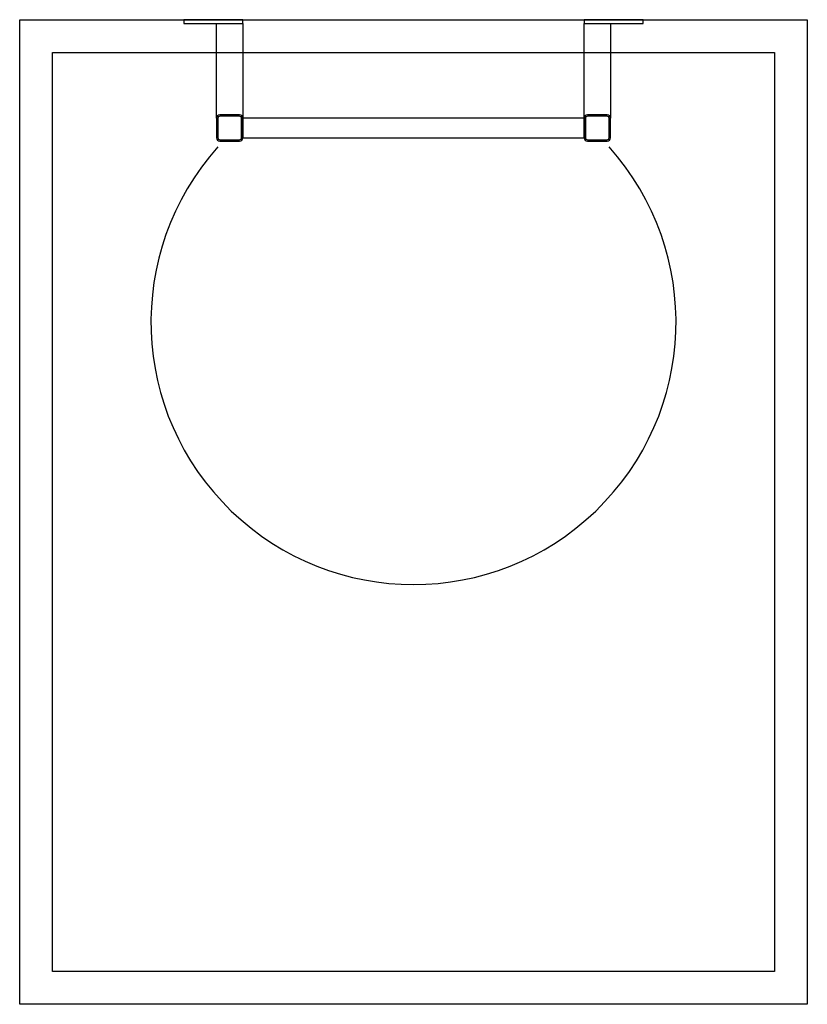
# Model space of a CAD drawing. Header units: inches. Extents: x 0 to 111471, y -105323 to 11070.
# Tile 49 of 256: x 3457 to 3577, y 1150 to 1300. Entities that reach past the tile are written whole.
import ezdxf

# ---------------------------------------------------------------- set-up
doc = ezdxf.new("R2010")
doc.units = ezdxf.units.IN
doc.header["$MEASUREMENT"] = 0

# ---------------------------------------------------------------- blocks, each defined once
blk = doc.blocks.new('A$C3A394AAD')
for points in [[(0, 61), (-0.6, 61), (-0.6, 52), (0, 52)], [(-15, 52), (-18, 52), (-18, 0), (-15, 0)], [(0, 0), (-0.6, 0), (-0.6, -9), (0, -9)]]:
    blk.add_lwpolyline(points, close=True)
for points in [[(-15, 56), (-18, 56, 0.414214), (-18.5, 55.5), (-18.5, 52.5, 0.414214), (-18, 52), (-15, 52, 0.414214), (-14.5, 52.5), (-14.5, 55.5, 0.414214)], [(-15, 55.8), (-18, 55.8, 0.414214), (-18.3, 55.5), (-18.3, 52.5, 0.414214), (-18, 52.2), (-15, 52.2, 0.414214), (-14.7, 52.5), (-14.7, 55.5, 0.414214)], [(-18.5, -0.5), (-18.5, -3.5, 0.414214), (-18, -4), (-15, -4, 0.414214), (-14.5, -3.5), (-14.5, -0.5, 0.414214), (-15, 0), (-18, 0, 0.414214)], [(-15, -0.2), (-18, -0.2, 0.414214), (-18.3, -0.5), (-18.3, -3.5, 0.414214), (-18, -3.8), (-15, -3.8, 0.414214), (-14.7, -3.5), (-14.7, -0.5, 0.414214)]]:
    blk.add_lwpolyline(points, format="xyb", close=True)
for points in [[(-15, 56), (-0.6, 56), (-0.6, 52), (-15, 52)], [(-15, 0), (-0.6, 0), (-0.6, -4), (-15, -4)]]:
    blk.add_lwpolyline(points)

msp = doc.modelspace()

# ---------------------------------------------------------------- linework, layer by layer
for points in [[(3456.832, 1300.294), (3576.832, 1300.294), (3576.832, 1150.294), (3456.832, 1150.294)], [(3576.832, 1150.294), (3456.832, 1150.294), (3456.832, 1300.294), (3576.832, 1300.294)], [(3461.832, 1295.294), (3571.832, 1295.294), (3571.832, 1155.294), (3461.832, 1155.294)]]:
    msp.add_lwpolyline(points, close=True)
at = {"ltscale": 1.5}
msp.add_lwpolyline([(3456.832, 1150.294), (3456.832, 1150.294), (3456.832, 1300.294), (3576.832, 1300.294), (3576.832, 1150.294), (3456.832, 1150.294), (3456.832, 1150.294), (3456.832, 1150.294)], dxfattribs=at)
msp.add_arc((3516.832, 1254.24), 40, 138.1591, 41.8409)

# ---------------------------------------------------------------- block references
at = {"rotation": 90}
msp.add_blockref('A$C3A394AAD', (3542.832, 1300.294), dxfattribs=at)

doc.saveas('drawing.dxf')
